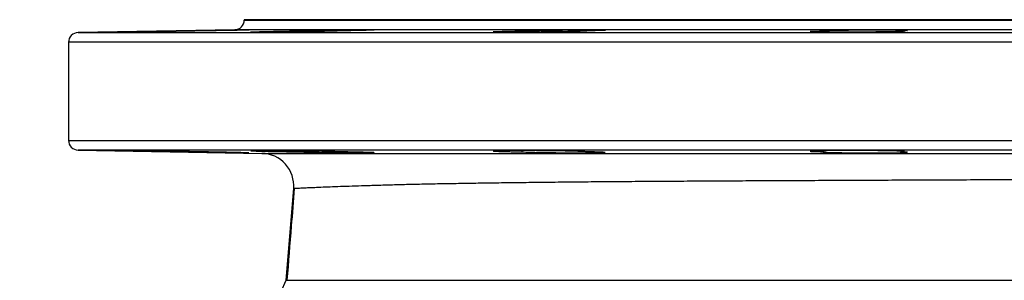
# Model space of a CAD drawing. Header units: millimetres. Extents: x 2703 to 14468, y 2068 to 15413.
# Tile 14 of 19: x 11443 to 12955, y 5368 to 5768. Entities that reach past the tile are written whole.
import ezdxf

# ---------------------------------------------------------------- set-up
doc = ezdxf.new("R2010")
doc.units = ezdxf.units.MM
doc.header["$LTSCALE"] = 5

msp = doc.modelspace()

# ---------------------------------------------------------------- linework, layer by layer
at = {"color": 7, "linetype": 'Continuous', "lineweight": 25}
for p, q in [((11787.6, 5768.3), (11787.6, 5767.8)), ((12992.6, 5768.3), (11787.6, 5768.3)), ((11772.9, 5752.8), (11532.4, 5748.6)), ((11869.2, 5751.2), (11869.2, 5749.8)), ((12214, 5751.2), (12214, 5749.2)), ((12677.3, 5751.2), (12677.3, 5749.4)), ((12796.6, 5750.2), (12796.6, 5751.2)), ((11517.6, 5733.6), (11517.6, 5583.1)), ((11532.4, 5568.1), (11814.6, 5563.1)), ((11869.2, 5566.9), (11869.2, 5565.5)), ((12214, 5567.4), (12214, 5565.5)), ((12677.3, 5567.2), (12677.3, 5565.5)), ((12796.6, 5565.5), (12796.6, 5566.4)), ((11851.8, 5368.3), (11863.5, 5509))]:
    msp.add_line(p, q, dxfattribs=at)
at = {"color": 8, "linetype": 'Continuous', "lineweight": 25}
for p, q in [((11787.6, 5767.8), (12992.6, 5767.8)), ((11532.4, 5748.6), (14452.9, 5748.6)), ((12992.6, 5752.8), (11772.9, 5752.8)), ((14467.6, 5733.6), (11517.6, 5733.6)), ((11517.6, 5583.1), (14467.6, 5583.1)), ((12992.6, 5568.1), (11532.4, 5568.1))]:
    msp.add_line(p, q, dxfattribs=at)
at = {"color": 7, "linetype": 'Continuous', "lineweight": 25, "flags": 128}
msp.add_lwpolyline([(12801.5, 5565.9), (12801.6, 5566), (12799.7, 5566.2), (12795.8, 5566.4), (12790.1, 5566.6), (12780.5, 5566.9), (12771.2, 5567), (12760.7, 5567.2), (12749.3, 5567.3), (12737.3, 5567.3), (12725.1, 5567.4), (12713, 5567.4), (12701.3, 5567.4), (12690.5, 5567.3), (12680.8, 5567.2), (12672.4, 5567.1), (12665.7, 5567), (12660.7, 5566.8), (12657.7, 5566.6), (12656.7, 5566.4), (12657.8, 5566.2), (12660.9, 5566), (12666, 5565.8), (12672.9, 5565.6), (12677.3, 5565.5), (12677.3, 5565.5)], dxfattribs=at)
at = {"color": 7, "linetype": 'Continuous', "lineweight": 25}
for centre, radius, start, end in [((11772.6, 5767.8), 15, 271, 0), ((11532.6, 5733.6), 15, 91, 180), ((11532.6, 5583.1), 15, 180, 269), ((11813.7, 5513.1), 50, 355.2177, 89), ((11142.6, 5668.3), 770, 292.9303, 337.0701)]:
    msp.add_arc(centre, radius, start, end, dxfattribs=at)
for points, knots in [([(11719.2, 5751.2), (11714.5, 5751.1), (11709.3, 5751), (11700.8, 5750.8), (11697.8, 5750.7), (11691.7, 5750.6), (11688.7, 5750.6), (11682.4, 5750.4), (11679.2, 5750.4), (11672.7, 5750.3), (11669.4, 5750.2), (11663, 5750.1), (11659.7, 5750.1), (11653.3, 5750), (11650.1, 5749.9), (11640.9, 5749.8), (11635, 5749.7), (11624, 5749.5), (11619, 5749.5), (11612.5, 5749.4), (11610.5, 5749.3), (11606.8, 5749.3), (11605.2, 5749.3), (11602.3, 5749.3), (11601, 5749.2), (11598.9, 5749.2), (11598.1, 5749.2), (11596.8, 5749.2), (11596.4, 5749.2), (11596, 5749.2), (11596, 5749.3), (11596.7, 5749.3), (11598, 5749.3), (11602.4, 5749.5), (11605.4, 5749.5), (11610.9, 5749.6), (11613, 5749.7), (11617.4, 5749.8), (11619.7, 5749.8), (11624.7, 5749.9), (11627.3, 5750), (11632.9, 5750.1), (11635.7, 5750.1), (11641.6, 5750.2), (11644.6, 5750.3), (11650.8, 5750.4), (11654.1, 5750.4), (11663.7, 5750.6), (11670.1, 5750.7), (11679.9, 5750.9), (11683.1, 5751), (11689.4, 5751.1), (11692.4, 5751.1), (11695.4, 5751.2)], [0, 0, 0, 0, 0.0625, 0.0625, 0.09375, 0.09375, 0.125, 0.125, 0.15625, 0.15625, 0.1875, 0.1875, 0.21875, 0.21875, 0.25, 0.25, 0.3125, 0.3125, 0.375, 0.375, 0.40625, 0.40625, 0.4375, 0.4375, 0.46875, 0.46875, 0.5, 0.5, 0.53125, 0.53125, 0.5625, 0.5625, 0.625, 0.625, 0.6875, 0.6875, 0.71875, 0.71875, 0.75, 0.75, 0.78125, 0.78125, 0.8125, 0.8125, 0.84375, 0.84375, 0.875, 0.875, 0.9375, 0.9375, 0.96875, 0.96875, 1, 1, 1, 1]), ([(11695.4, 5751.2), (11699.9, 5751.2), (11704.6, 5751.3), (11712.1, 5751.5), (11714.6, 5751.5), (11719.8, 5751.6), (11722.4, 5751.6), (11727.6, 5751.7), (11730.2, 5751.8), (11735.4, 5751.9), (11738.1, 5751.9), (11745.8, 5752), (11750.8, 5752.1), (11758, 5752.2), (11760.4, 5752.3), (11764.9, 5752.4), (11767.1, 5752.4), (11771.2, 5752.5), (11773.2, 5752.5), (11776, 5752.5), (11777, 5752.5), (11778.7, 5752.6), (11779.6, 5752.6), (11783.7, 5752.6), (11786.5, 5752.7), (11791, 5752.7), (11792.6, 5752.7), (11794.1, 5752.7), (11794.5, 5752.7), (11794.9, 5752.7), (11794.9, 5752.7), (11794.7, 5752.7), (11794.4, 5752.7), (11793.5, 5752.6), (11792.9, 5752.6), (11790.7, 5752.5), (11788.7, 5752.5), (11784.7, 5752.4), (11783.2, 5752.4), (11780.1, 5752.3), (11778.3, 5752.2), (11774.7, 5752.2), (11772.7, 5752.1), (11768.7, 5752), (11766.5, 5752), (11762.1, 5751.9), (11759.8, 5751.9), (11755, 5751.8), (11752.6, 5751.7), (11747.6, 5751.6), (11745.1, 5751.6), (11741.3, 5751.5), (11740, 5751.5), (11737.4, 5751.5), (11736.1, 5751.4), (11729.5, 5751.3), (11724.3, 5751.2), (11719.2, 5751.2)], [0, 0, 0, 0, 0.0625, 0.0625, 0.09375, 0.09375, 0.125, 0.125, 0.15625, 0.15625, 0.1875, 0.1875, 0.25, 0.25, 0.28125, 0.28125, 0.3125, 0.3125, 0.34375, 0.34375, 0.359375, 0.359375, 0.375, 0.375, 0.4375, 0.4375, 0.5, 0.5, 0.53125, 0.53125, 0.5625, 0.5625, 0.59375, 0.59375, 0.625, 0.625, 0.6875, 0.6875, 0.71875, 0.71875, 0.75, 0.75, 0.78125, 0.78125, 0.8125, 0.8125, 0.84375, 0.84375, 0.875, 0.875, 0.90625, 0.90625, 0.921875, 0.921875, 0.9375, 0.9375, 1, 1, 1, 1]), ([(11936.7, 5751.2), (11935.5, 5751.1), (11934, 5751.1), (11931.5, 5751), (11930.6, 5751), (11928.7, 5750.9), (11926.8, 5750.8), (11924.7, 5750.8), (11922.5, 5750.7), (11921.3, 5750.7), (11917.8, 5750.6), (11915.3, 5750.6), (11910.1, 5750.4), (11907.3, 5750.4), (11903, 5750.3), (11901.6, 5750.3), (11898.6, 5750.2), (11897.1, 5750.2), (11892.6, 5750.1), (11889.5, 5750.1), (11884.7, 5750), (11883.2, 5750), (11879.9, 5749.9), (11878.3, 5749.9), (11870.2, 5749.8), (11863.7, 5749.7), (11855.8, 5749.6), (11854.2, 5749.6), (11851, 5749.5), (11849.4, 5749.5), (11844.8, 5749.5), (11841.8, 5749.4), (11837.4, 5749.4), (11836, 5749.4), (11833.2, 5749.3), (11831.8, 5749.3), (11827.7, 5749.3), (11825.1, 5749.3), (11820.2, 5749.3), (11817.9, 5749.2), (11813.6, 5749.2), (11811.6, 5749.2), (11808, 5749.2), (11806.4, 5749.2), (11803.6, 5749.2), (11802.3, 5749.3), (11799.3, 5749.3), (11798.1, 5749.3), (11797.6, 5749.4), (11797.6, 5749.5), (11798.1, 5749.5), (11798.6, 5749.6), (11800, 5749.6), (11800.9, 5749.7), (11803.2, 5749.8), (11804.5, 5749.8), (11807.5, 5749.9), (11809.2, 5750), (11813, 5750.1), (11815, 5750.1), (11821.7, 5750.3), (11826.7, 5750.4), (11837.9, 5750.6), (11843.8, 5750.7), (11853.1, 5750.9), (11856.3, 5751), (11862.8, 5751.1), (11866, 5751.1), (11869.2, 5751.2)], [0, 0, 0, 0, 0.03125, 0.03125, 0.046875, 0.046875, 0.0625, 0.078125, 0.078125, 0.09375, 0.09375, 0.125, 0.125, 0.15625, 0.15625, 0.171875, 0.171875, 0.1875, 0.1875, 0.21875, 0.21875, 0.234375, 0.234375, 0.25, 0.25, 0.3125, 0.3125, 0.328125, 0.328125, 0.34375, 0.34375, 0.375, 0.375, 0.390625, 0.390625, 0.40625, 0.40625, 0.4375, 0.4375, 0.46875, 0.46875, 0.5, 0.5, 0.53125, 0.53125, 0.5625, 0.5625, 0.625, 0.625, 0.65625, 0.65625, 0.6875, 0.6875, 0.71875, 0.71875, 0.75, 0.75, 0.78125, 0.78125, 0.8125, 0.8125, 0.875, 0.875, 0.9375, 0.9375, 0.96875, 0.96875, 1, 1, 1, 1]), ([(11869.2, 5751.2), (11870.7, 5751.2), (11872.4, 5751.2), (11875.9, 5751.3), (11877.8, 5751.4), (11881.8, 5751.5), (11883.8, 5751.5), (11888.2, 5751.6), (11890.5, 5751.6), (11897.5, 5751.8), (11902.4, 5751.9), (11910.1, 5752), (11912.7, 5752), (11917.9, 5752.1), (11920.5, 5752.2), (11925.7, 5752.2), (11928.3, 5752.3), (11933.5, 5752.4), (11936.1, 5752.4), (11941.1, 5752.5), (11943.6, 5752.5), (11948.5, 5752.5), (11950.9, 5752.6), (11957.8, 5752.6), (11962, 5752.7), (11967.8, 5752.7), (11969.7, 5752.7), (11973.1, 5752.7), (11974.7, 5752.7), (11977.6, 5752.7), (11978.9, 5752.7), (11980.7, 5752.7), (11981.2, 5752.7), (11982.3, 5752.7), (11982.8, 5752.7), (11985, 5752.7), (11986.2, 5752.6), (11987, 5752.6), (11987.1, 5752.5), (11987.1, 5752.5), (11986.9, 5752.5), (11986.2, 5752.4), (11985.6, 5752.4), (11984.3, 5752.3), (11983.5, 5752.2), (11981.6, 5752.2), (11980.5, 5752.1), (11978, 5752), (11976.6, 5752), (11973.5, 5751.9), (11971.9, 5751.9), (11968.3, 5751.8), (11966.4, 5751.7), (11960.5, 5751.6), (11956.2, 5751.5), (11949.1, 5751.4), (11946.7, 5751.3), (11941.8, 5751.2), (11939.3, 5751.2), (11936.7, 5751.2)], [0, 0, 0, 0, 0.03125, 0.03125, 0.0625, 0.0625, 0.09375, 0.09375, 0.125, 0.125, 0.1875, 0.1875, 0.21875, 0.21875, 0.25, 0.25, 0.28125, 0.28125, 0.3125, 0.3125, 0.34375, 0.34375, 0.375, 0.375, 0.4375, 0.4375, 0.46875, 0.46875, 0.5, 0.5, 0.53125, 0.53125, 0.546875, 0.546875, 0.5625, 0.5625, 0.625, 0.625, 0.65625, 0.65625, 0.6875, 0.6875, 0.71875, 0.71875, 0.75, 0.75, 0.78125, 0.78125, 0.8125, 0.8125, 0.84375, 0.84375, 0.875, 0.875, 0.9375, 0.9375, 0.96875, 0.96875, 1, 1, 1, 1]), ([(12315.1, 5751.2), (12315, 5751.1), (12314.8, 5751.1), (12314.1, 5751), (12313.8, 5751), (12313.1, 5750.9), (12312.7, 5750.9), (12310.4, 5750.7), (12307.8, 5750.6), (12303.6, 5750.5), (12302.7, 5750.4), (12300.8, 5750.4), (12298.8, 5750.3), (12296.7, 5750.3), (12294.5, 5750.2), (12293.3, 5750.2), (12287.4, 5750.1), (12282.1, 5750), (12274.9, 5749.8), (12273.4, 5749.8), (12270.4, 5749.8), (12268.9, 5749.7), (12264.4, 5749.7), (12261.3, 5749.6), (12256.5, 5749.6), (12254.9, 5749.6), (12251.7, 5749.5), (12250.1, 5749.5), (12245.2, 5749.5), (12242, 5749.4), (12235.5, 5749.4), (12232.3, 5749.3), (12227.5, 5749.3), (12225.9, 5749.3), (12222.8, 5749.3), (12221.2, 5749.3), (12216.6, 5749.3), (12213.6, 5749.2), (12209.3, 5749.2), (12207.8, 5749.2), (12205, 5749.2), (12203.6, 5749.2), (12196.9, 5749.2), (12192, 5749.2), (12186.7, 5749.3), (12185.7, 5749.3), (12183.7, 5749.3), (12182.8, 5749.3), (12180.1, 5749.3), (12178.5, 5749.4), (12176.5, 5749.4), (12175.8, 5749.4), (12174.6, 5749.5), (12174.1, 5749.5), (12172.6, 5749.5), (12171.8, 5749.6), (12170.7, 5749.6), (12170.3, 5749.7), (12170.1, 5749.7), (12170.1, 5749.8), (12170.2, 5749.8), (12170.3, 5749.8), (12170.7, 5749.9), (12171.2, 5750), (12172.3, 5750), (12172.7, 5750.1), (12173.7, 5750.1), (12174.2, 5750.1), (12177.1, 5750.3), (12180.1, 5750.4), (12184.9, 5750.5), (12185.9, 5750.6), (12188, 5750.6), (12189.1, 5750.6), (12192.4, 5750.7), (12194.8, 5750.8), (12198.6, 5750.9), (12199.9, 5750.9), (12202.6, 5751), (12203.9, 5751), (12208.1, 5751.1), (12211, 5751.1), (12214, 5751.2)], [0, 0, 0, 0, 0.03125, 0.03125, 0.046875, 0.046875, 0.0625, 0.0625, 0.125, 0.125, 0.140625, 0.140625, 0.15625, 0.171875, 0.171875, 0.1875, 0.1875, 0.25, 0.25, 0.265625, 0.265625, 0.28125, 0.28125, 0.3125, 0.3125, 0.328125, 0.328125, 0.34375, 0.34375, 0.375, 0.375, 0.40625, 0.40625, 0.421875, 0.421875, 0.4375, 0.4375, 0.46875, 0.46875, 0.484375, 0.484375, 0.5, 0.5, 0.5625, 0.5625, 0.578125, 0.578125, 0.59375, 0.59375, 0.625, 0.625, 0.640625, 0.640625, 0.65625, 0.65625, 0.6875, 0.6875, 0.71875, 0.71875, 0.734375, 0.734375, 0.75, 0.75, 0.78125, 0.78125, 0.796875, 0.796875, 0.8125, 0.8125, 0.875, 0.875, 0.890625, 0.890625, 0.90625, 0.90625, 0.9375, 0.9375, 0.953125, 0.953125, 0.96875, 0.96875, 1, 1, 1, 1]), ([(12214, 5751.2), (12214.6, 5751.2), (12215.3, 5751.2), (12217.1, 5751.3), (12218.2, 5751.4), (12220.5, 5751.5), (12221.8, 5751.5), (12224, 5751.6), (12224.8, 5751.6), (12226.4, 5751.6), (12227.2, 5751.7), (12231.5, 5751.8), (12235.3, 5751.9), (12241.7, 5752), (12244, 5752), (12248.6, 5752.1), (12250.9, 5752.2), (12255.8, 5752.2), (12258.3, 5752.3), (12263.3, 5752.4), (12265.9, 5752.4), (12273.7, 5752.5), (12278.9, 5752.5), (12286.8, 5752.6), (12289.4, 5752.6), (12294.5, 5752.7), (12297, 5752.7), (12301.9, 5752.7), (12304.3, 5752.7), (12309, 5752.7), (12311.2, 5752.7), (12315.6, 5752.7), (12317.7, 5752.7), (12320.6, 5752.7), (12321.6, 5752.7), (12323.5, 5752.7), (12324.4, 5752.7), (12328.8, 5752.7), (12331.9, 5752.6), (12335.6, 5752.6), (12336.8, 5752.5), (12338.7, 5752.5), (12339.5, 5752.5), (12340.8, 5752.4), (12341.3, 5752.4), (12342.1, 5752.3), (12342.3, 5752.2), (12342.4, 5752.1), (12341.9, 5752), (12340.1, 5751.9), (12339.3, 5751.9), (12337.6, 5751.8), (12336.6, 5751.7), (12334.2, 5751.6), (12332.9, 5751.6), (12330, 5751.5), (12328.4, 5751.5), (12325, 5751.4), (12323.1, 5751.3), (12319.2, 5751.2), (12317.2, 5751.2), (12315.1, 5751.2)], [0, 0, 0, 0, 0.03125, 0.03125, 0.0625, 0.0625, 0.09375, 0.09375, 0.109375, 0.109375, 0.125, 0.125, 0.1875, 0.1875, 0.21875, 0.21875, 0.25, 0.25, 0.28125, 0.28125, 0.3125, 0.3125, 0.375, 0.375, 0.40625, 0.40625, 0.4375, 0.4375, 0.46875, 0.46875, 0.5, 0.5, 0.53125, 0.53125, 0.546875, 0.546875, 0.5625, 0.5625, 0.625, 0.625, 0.65625, 0.65625, 0.6875, 0.6875, 0.71875, 0.71875, 0.75, 0.75, 0.8125, 0.8125, 0.84375, 0.84375, 0.875, 0.875, 0.90625, 0.90625, 0.9375, 0.9375, 0.96875, 0.96875, 1, 1, 1, 1]), ([(12796.6, 5751.2), (12799, 5751.1), (12800.6, 5751), (12801.7, 5750.8), (12801.8, 5750.7), (12801.7, 5750.6), (12801.4, 5750.6), (12800.4, 5750.4), (12799.6, 5750.4), (12797.8, 5750.3), (12796.6, 5750.2), (12794, 5750.1), (12792.4, 5750.1), (12789, 5750), (12787.1, 5749.9), (12783.9, 5749.8), (12782.9, 5749.8), (12780.6, 5749.8), (12779.4, 5749.7), (12775.8, 5749.7), (12773.3, 5749.6), (12768, 5749.6), (12765.3, 5749.5), (12760.9, 5749.5), (12759.4, 5749.5), (12756.4, 5749.4), (12754.9, 5749.4), (12750.4, 5749.4), (12747.2, 5749.3), (12742.5, 5749.3), (12740.9, 5749.3), (12737.7, 5749.3), (12736, 5749.3), (12727.9, 5749.2), (12721.5, 5749.2), (12713.5, 5749.2), (12711.9, 5749.2), (12708.8, 5749.2), (12707.2, 5749.2), (12702.6, 5749.2), (12699.6, 5749.3), (12695.3, 5749.3), (12693.9, 5749.3), (12691.1, 5749.3), (12689.7, 5749.3), (12685.7, 5749.3), (12680.6, 5749.4), (12676.1, 5749.5), (12672.9, 5749.5), (12671.9, 5749.5), (12670, 5749.6), (12669, 5749.6), (12666.4, 5749.6), (12664.9, 5749.7), (12662.8, 5749.7), (12662.2, 5749.8), (12661, 5749.8), (12660.5, 5749.8), (12658.1, 5750), (12657, 5750.1), (12656.7, 5750.2), (12656.7, 5750.2), (12656.8, 5750.3), (12657, 5750.3), (12657.4, 5750.4), (12658, 5750.4), (12659.1, 5750.5), (12659.5, 5750.6), (12660.5, 5750.6), (12661.1, 5750.6), (12662.8, 5750.7), (12664.2, 5750.8), (12667.3, 5750.9), (12669.1, 5751), (12672, 5751), (12673, 5751.1), (12675.1, 5751.1), (12676.2, 5751.1), (12677.3, 5751.2)], [0, 0, 0, 0, 0.0625, 0.0625, 0.09375, 0.09375, 0.125, 0.125, 0.15625, 0.15625, 0.1875, 0.1875, 0.21875, 0.21875, 0.25, 0.25, 0.265625, 0.265625, 0.28125, 0.28125, 0.3125, 0.3125, 0.34375, 0.34375, 0.359375, 0.359375, 0.375, 0.375, 0.40625, 0.40625, 0.421875, 0.421875, 0.4375, 0.4375, 0.5, 0.5, 0.515625, 0.515625, 0.53125, 0.53125, 0.5625, 0.5625, 0.578125, 0.578125, 0.59375, 0.59375, 0.625, 0.65625, 0.65625, 0.671875, 0.671875, 0.6875, 0.6875, 0.71875, 0.71875, 0.734375, 0.734375, 0.75, 0.75, 0.8125, 0.8125, 0.828125, 0.828125, 0.84375, 0.84375, 0.875, 0.875, 0.890625, 0.890625, 0.90625, 0.90625, 0.9375, 0.9375, 0.96875, 0.96875, 0.984375, 0.984375, 1, 1, 1, 1]), ([(12677.3, 5751.2), (12676.9, 5751.2), (12676.6, 5751.2), (12676.4, 5751.3), (12676.4, 5751.4), (12677, 5751.5), (12678, 5751.6), (12680.5, 5751.7), (12681.5, 5751.8), (12683.7, 5751.9), (12685, 5751.9), (12687.7, 5752), (12689.2, 5752), (12692.6, 5752.1), (12694.3, 5752.2), (12698.1, 5752.2), (12700, 5752.3), (12704.2, 5752.4), (12706.4, 5752.4), (12713.2, 5752.5), (12718, 5752.5), (12725.5, 5752.6), (12728.1, 5752.6), (12733.3, 5752.7), (12738.5, 5752.7), (12743.7, 5752.7), (12748.9, 5752.7), (12751.6, 5752.7), (12759.3, 5752.7), (12764.2, 5752.7), (12771.4, 5752.7), (12773.7, 5752.7), (12778.1, 5752.6), (12780.2, 5752.6), (12784.3, 5752.6), (12786.2, 5752.5), (12789.9, 5752.5), (12791.6, 5752.5), (12794.8, 5752.4), (12796.2, 5752.4), (12798.2, 5752.3), (12798.8, 5752.3), (12800, 5752.2), (12800.6, 5752.2), (12803.2, 5752.1), (12804.7, 5752), (12806, 5751.9), (12806.2, 5751.9), (12806.5, 5751.8), (12806.4, 5751.7), (12806.1, 5751.6), (12805.7, 5751.6), (12804.7, 5751.5), (12804, 5751.5), (12801.6, 5751.3), (12799.4, 5751.2), (12796.6, 5751.2)], [0, 0, 0, 0, 0.03125, 0.03125, 0.0625, 0.0625, 0.125, 0.125, 0.15625, 0.15625, 0.1875, 0.1875, 0.21875, 0.21875, 0.25, 0.25, 0.28125, 0.28125, 0.3125, 0.3125, 0.375, 0.375, 0.40625, 0.40625, 0.4375, 0.46875, 0.46875, 0.5, 0.5, 0.5625, 0.5625, 0.59375, 0.59375, 0.625, 0.625, 0.65625, 0.65625, 0.6875, 0.6875, 0.71875, 0.71875, 0.734375, 0.734375, 0.75, 0.75, 0.8125, 0.8125, 0.84375, 0.84375, 0.875, 0.875, 0.90625, 0.90625, 0.9375, 0.9375, 1, 1, 1, 1]), ([(11719.2, 5565.5), (11714.5, 5565.6), (11709.3, 5565.7), (11700.8, 5565.8), (11697.8, 5565.9), (11691.7, 5566), (11688.7, 5566.1), (11682.4, 5566.2), (11679.2, 5566.2), (11672.7, 5566.3), (11669.4, 5566.4), (11663, 5566.5), (11659.7, 5566.6), (11653.3, 5566.7), (11650.1, 5566.7), (11640.9, 5566.9), (11635, 5566.9), (11624, 5567.1), (11619, 5567.2), (11612.5, 5567.3), (11610.5, 5567.3), (11606.8, 5567.3), (11605.2, 5567.3), (11602.3, 5567.4), (11601, 5567.4), (11598.9, 5567.4), (11598.1, 5567.4), (11596.8, 5567.4), (11596.4, 5567.4), (11596, 5567.4), (11596, 5567.4), (11596.7, 5567.3), (11598, 5567.3), (11602.4, 5567.2), (11605.4, 5567.1), (11610.9, 5567), (11613, 5566.9), (11617.4, 5566.9), (11619.7, 5566.8), (11624.7, 5566.7), (11627.3, 5566.7), (11632.9, 5566.6), (11635.7, 5566.5), (11641.6, 5566.4), (11644.6, 5566.3), (11650.8, 5566.2), (11654.1, 5566.2), (11663.7, 5566), (11670.1, 5565.9), (11679.9, 5565.7), (11683.1, 5565.7), (11689.4, 5565.6), (11692.4, 5565.5), (11695.4, 5565.5)], [0, 0, 0, 0, 0.0625, 0.0625, 0.09375, 0.09375, 0.125, 0.125, 0.15625, 0.15625, 0.1875, 0.1875, 0.21875, 0.21875, 0.25, 0.25, 0.3125, 0.3125, 0.375, 0.375, 0.40625, 0.40625, 0.4375, 0.4375, 0.46875, 0.46875, 0.5, 0.5, 0.53125, 0.53125, 0.5625, 0.5625, 0.625, 0.625, 0.6875, 0.6875, 0.71875, 0.71875, 0.75, 0.75, 0.78125, 0.78125, 0.8125, 0.8125, 0.84375, 0.84375, 0.875, 0.875, 0.9375, 0.9375, 0.96875, 0.96875, 1, 1, 1, 1]), ([(11936.7, 5565.5), (11935.5, 5565.5), (11934, 5565.6), (11931.5, 5565.6), (11930.6, 5565.7), (11928.7, 5565.7), (11926.8, 5565.8), (11924.7, 5565.8), (11922.5, 5565.9), (11921.3, 5565.9), (11917.8, 5566), (11915.3, 5566.1), (11910.1, 5566.2), (11907.3, 5566.2), (11903, 5566.3), (11901.6, 5566.3), (11898.6, 5566.4), (11897.1, 5566.4), (11892.6, 5566.5), (11889.5, 5566.6), (11884.7, 5566.6), (11883.2, 5566.7), (11879.9, 5566.7), (11878.3, 5566.7), (11870.2, 5566.9), (11863.7, 5566.9), (11855.8, 5567), (11854.2, 5567.1), (11851, 5567.1), (11849.4, 5567.1), (11844.8, 5567.2), (11841.8, 5567.2), (11837.4, 5567.2), (11836, 5567.3), (11833.2, 5567.3), (11831.8, 5567.3), (11827.7, 5567.3), (11825.1, 5567.3), (11820.2, 5567.4), (11817.9, 5567.4), (11813.6, 5567.4), (11811.6, 5567.4), (11808, 5567.4), (11806.4, 5567.4), (11803.6, 5567.4), (11802.3, 5567.4), (11799.3, 5567.3), (11798.1, 5567.3), (11797.6, 5567.2), (11797.6, 5567.2), (11798.1, 5567.1), (11798.6, 5567.1), (11800, 5567), (11800.9, 5566.9), (11803.2, 5566.9), (11804.5, 5566.8), (11807.5, 5566.7), (11809.2, 5566.7), (11813, 5566.6), (11815, 5566.5), (11821.7, 5566.3), (11826.7, 5566.2), (11837.9, 5566), (11843.8, 5565.9), (11853.1, 5565.7), (11856.3, 5565.7), (11862.8, 5565.6), (11866, 5565.5), (11869.2, 5565.5)], [0, 0, 0, 0, 0.03125, 0.03125, 0.046875, 0.046875, 0.0625, 0.078125, 0.078125, 0.09375, 0.09375, 0.125, 0.125, 0.15625, 0.15625, 0.171875, 0.171875, 0.1875, 0.1875, 0.21875, 0.21875, 0.234375, 0.234375, 0.25, 0.25, 0.3125, 0.3125, 0.328125, 0.328125, 0.34375, 0.34375, 0.375, 0.375, 0.390625, 0.390625, 0.40625, 0.40625, 0.4375, 0.4375, 0.46875, 0.46875, 0.5, 0.5, 0.53125, 0.53125, 0.5625, 0.5625, 0.625, 0.625, 0.65625, 0.65625, 0.6875, 0.6875, 0.71875, 0.71875, 0.75, 0.75, 0.78125, 0.78125, 0.8125, 0.8125, 0.875, 0.875, 0.9375, 0.9375, 0.96875, 0.96875, 1, 1, 1, 1]), ([(12315.1, 5565.5), (12315, 5565.5), (12314.8, 5565.6), (12314.1, 5565.6), (12313.8, 5565.7), (12313.1, 5565.7), (12312.7, 5565.7), (12310.4, 5565.9), (12307.8, 5566), (12303.6, 5566.1), (12302.7, 5566.2), (12300.8, 5566.2), (12298.8, 5566.3), (12296.7, 5566.3), (12294.5, 5566.4), (12293.3, 5566.4), (12287.4, 5566.6), (12282.1, 5566.7), (12274.9, 5566.8), (12273.4, 5566.8), (12270.4, 5566.9), (12268.9, 5566.9), (12264.4, 5566.9), (12261.3, 5567), (12256.5, 5567), (12254.9, 5567.1), (12251.7, 5567.1), (12250.1, 5567.1), (12245.2, 5567.2), (12242, 5567.2), (12235.5, 5567.3), (12232.3, 5567.3), (12227.5, 5567.3), (12225.9, 5567.3), (12222.8, 5567.3), (12221.2, 5567.3), (12216.6, 5567.4), (12213.6, 5567.4), (12209.3, 5567.4), (12207.8, 5567.4), (12205, 5567.4), (12203.6, 5567.4), (12196.9, 5567.4), (12192, 5567.4), (12186.7, 5567.3), (12185.7, 5567.3), (12183.7, 5567.3), (12182.8, 5567.3), (12180.1, 5567.3), (12178.5, 5567.3), (12176.5, 5567.2), (12175.8, 5567.2), (12174.6, 5567.2), (12174.1, 5567.1), (12172.6, 5567.1), (12171.8, 5567.1), (12170.7, 5567), (12170.3, 5566.9), (12170.1, 5566.9), (12170.1, 5566.9), (12170.2, 5566.8), (12170.3, 5566.8), (12170.7, 5566.7), (12171.2, 5566.7), (12172.3, 5566.6), (12172.7, 5566.6), (12173.7, 5566.5), (12174.2, 5566.5), (12177.1, 5566.3), (12180.1, 5566.2), (12184.9, 5566.1), (12185.9, 5566.1), (12188, 5566), (12189.1, 5566), (12192.4, 5565.9), (12194.8, 5565.8), (12198.6, 5565.7), (12199.9, 5565.7), (12202.6, 5565.7), (12203.9, 5565.6), (12208.1, 5565.6), (12211, 5565.5), (12214, 5565.5)], [0, 0, 0, 0, 0.03125, 0.03125, 0.046875, 0.046875, 0.0625, 0.0625, 0.125, 0.125, 0.140625, 0.140625, 0.15625, 0.171875, 0.171875, 0.1875, 0.1875, 0.25, 0.25, 0.265625, 0.265625, 0.28125, 0.28125, 0.3125, 0.3125, 0.328125, 0.328125, 0.34375, 0.34375, 0.375, 0.375, 0.40625, 0.40625, 0.421875, 0.421875, 0.4375, 0.4375, 0.46875, 0.46875, 0.484375, 0.484375, 0.5, 0.5, 0.5625, 0.5625, 0.578125, 0.578125, 0.59375, 0.59375, 0.625, 0.625, 0.640625, 0.640625, 0.65625, 0.65625, 0.6875, 0.6875, 0.71875, 0.71875, 0.734375, 0.734375, 0.75, 0.75, 0.78125, 0.78125, 0.796875, 0.796875, 0.8125, 0.8125, 0.875, 0.875, 0.890625, 0.890625, 0.90625, 0.90625, 0.9375, 0.9375, 0.953125, 0.953125, 0.96875, 0.96875, 1, 1, 1, 1]), ([(11695.4, 5565.5), (11697.8, 5565.4), (11700.2, 5565.4), (11705.2, 5565.3), (11707.8, 5565.2), (11711.7, 5565.2), (11713, 5565.1), (11715.7, 5565.1), (11717.1, 5565.1), (11721.1, 5565), (11723.9, 5564.9), (11729.3, 5564.9), (11732.1, 5564.8), (11737.6, 5564.7), (11740.4, 5564.7), (11748.4, 5564.5), (11753.6, 5564.4), (11763.6, 5564.3), (11768.2, 5564.2), (11773.4, 5564.1), (11774.4, 5564.1), (11776.3, 5564.1), (11777.3, 5564.1), (11780.1, 5564), (11783.5, 5564), (11786.3, 5564), (11788.8, 5563.9), (11790, 5563.9), (11792.8, 5563.9), (11794, 5563.9), (11794.6, 5563.9)], [0, 0, 0, 0, 0.0625, 0.0625, 0.125, 0.125, 0.15625, 0.15625, 0.1875, 0.1875, 0.25, 0.25, 0.3125, 0.3125, 0.375, 0.375, 0.5, 0.5, 0.625, 0.625, 0.65625, 0.65625, 0.6875, 0.6875, 0.75, 0.8125, 0.8125, 0.875, 0.875, 1, 1, 1, 1]), ([(11794.6, 5563.9), (11794.7, 5563.9), (11794.8, 5563.9), (11793.2, 5564), (11789.8, 5564.1), (11784.1, 5564.2), (11776.6, 5564.4), (11767.5, 5564.6), (11758, 5564.8), (11747.7, 5565), (11734.6, 5565.2), (11725.1, 5565.4), (11719.2, 5565.5)], [0, 0, 0, 0, 0.04155, 0.138723, 0.235898, 0.333074, 0.454265, 0.551478, 0.648692, 0.745905, 0.843118, 1, 1, 1, 1]), ([(11814.6, 5563.1), (11814.6, 5563.1), (11816.7, 5563.1), (11824.7, 5563.1), (11830.6, 5563.1), (11846.2, 5563.1), (11855.9, 5563.1), (11870.4, 5563.1), (11873.4, 5563.1), (11879.6, 5563), (11882.8, 5563), (11892.8, 5563), (11899.9, 5563), (11937.3, 5563), (11973.6, 5563), (12027, 5563), (12038.1, 5563), (12055.3, 5562.9), (12061.2, 5562.9), (12073, 5562.9), (12079, 5562.9), (12109.4, 5562.9), (12134.9, 5562.9), (12188.5, 5562.9), (12216.5, 5562.9), (12275.1, 5562.9), (12305.6, 5562.9), (12345.3, 5562.9), (12353.3, 5562.9), (12369.5, 5562.9), (12377.6, 5562.9), (12402.1, 5562.9), (12418.6, 5562.9), (12468.6, 5562.9), (12502.8, 5562.9), (12572.5, 5562.8), (12608.1, 5562.8), (12662.6, 5562.8), (12680.9, 5562.8), (12708.7, 5562.8), (12718.1, 5562.8), (12736.7, 5562.8), (12746, 5562.8), (12792.7, 5562.8), (12830.2, 5562.8), (12905.4, 5562.8), (12943.1, 5562.8), (13018.8, 5562.8), (13056.8, 5562.8), (13104.5, 5562.8), (13114, 5562.8), (13132.9, 5562.8), (13142.4, 5562.8), (13170.6, 5562.8), (13189.3, 5562.8), (13245.1, 5562.8), (13281.8, 5562.8), (13354.1, 5562.7), (13389.8, 5562.7), (13433.7, 5562.7), (13442.5, 5562.7), (13460, 5562.7), (13468.7, 5562.7), (13494.7, 5562.7), (13511.7, 5562.7), (13562, 5562.7), (13594.5, 5562.7), (13657.4, 5562.7), (13687.7, 5562.7), (13731.7, 5562.7), (13746.1, 5562.7), (13767.3, 5562.7), (13774.3, 5562.7), (13788.2, 5562.7), (13795.1, 5562.7), (13828.9, 5562.7), (13854.5, 5562.7), (13902.6, 5562.7), (13925.2, 5562.7), (13967.5, 5562.7), (13987.1, 5562.7), (14009.8, 5562.7), (14014.2, 5562.7), (14022.9, 5562.7), (14027.1, 5562.7), (14039.5, 5562.7), (14047.3, 5562.7), (14069.4, 5562.7), (14082.3, 5562.7), (14104.7, 5562.7), (14114.1, 5562.7), (14125.5, 5562.7), (14128.9, 5562.7), (14133.2, 5562.7), (14134.6, 5562.7), (14137, 5562.7), (14138.1, 5562.7), (14143, 5562.7), (14145, 5562.7), (14145, 5562.7)], [0, 0, 0, 0, 0.03125, 0.03125, 0.0625, 0.0625, 0.09375, 0.09375, 0.101563, 0.101563, 0.109375, 0.109375, 0.125, 0.125, 0.1875, 0.1875, 0.203125, 0.203125, 0.210938, 0.210938, 0.21875, 0.21875, 0.25, 0.25, 0.28125, 0.28125, 0.3125, 0.3125, 0.320313, 0.320313, 0.328125, 0.328125, 0.34375, 0.34375, 0.375, 0.375, 0.40625, 0.40625, 0.421875, 0.421875, 0.429687, 0.429687, 0.4375, 0.4375, 0.46875, 0.46875, 0.5, 0.5, 0.53125, 0.53125, 0.539063, 0.539063, 0.546875, 0.546875, 0.5625, 0.5625, 0.59375, 0.59375, 0.625, 0.625, 0.632813, 0.632813, 0.640625, 0.640625, 0.65625, 0.65625, 0.6875, 0.6875, 0.71875, 0.71875, 0.734375, 0.734375, 0.742188, 0.742188, 0.75, 0.75, 0.78125, 0.78125, 0.8125, 0.8125, 0.84375, 0.84375, 0.851563, 0.851563, 0.859375, 0.859375, 0.875, 0.875, 0.90625, 0.90625, 0.9375, 0.9375, 0.953125, 0.953125, 0.960938, 0.960938, 0.96875, 0.96875, 1, 1, 1, 1]), ([(11869.2, 5565.5), (11871.1, 5565.4), (11873.2, 5565.4), (11877.8, 5565.2), (11880.3, 5565.2), (11884.2, 5565.1), (11885.5, 5565.1), (11888.3, 5565), (11889.7, 5565), (11894.1, 5564.9), (11897.1, 5564.8), (11901.7, 5564.8), (11903.3, 5564.7), (11906.4, 5564.7), (11908, 5564.7), (11912.9, 5564.6), (11916.2, 5564.5), (11922.7, 5564.4), (11926, 5564.4), (11930.9, 5564.3), (11932.5, 5564.3), (11935.8, 5564.2), (11937.4, 5564.2), (11942.1, 5564.2), (11945.2, 5564.1), (11949.7, 5564.1), (11951.2, 5564.1), (11954.1, 5564), (11955.5, 5564), (11959.7, 5564), (11962.3, 5564), (11967.3, 5563.9), (11969.6, 5563.9), (11973.8, 5563.9), (11975.8, 5563.9), (11978.3, 5563.9), (11979.1, 5563.9), (11980.6, 5563.9), (11981.3, 5563.9), (11984.6, 5563.9), (11986.2, 5564), (11986.8, 5564)], [0, 0, 0, 0, 0.0625, 0.0625, 0.125, 0.125, 0.15625, 0.15625, 0.1875, 0.1875, 0.25, 0.25, 0.28125, 0.28125, 0.3125, 0.3125, 0.375, 0.375, 0.4375, 0.4375, 0.46875, 0.46875, 0.5, 0.5, 0.5625, 0.5625, 0.59375, 0.59375, 0.625, 0.625, 0.6875, 0.6875, 0.75, 0.75, 0.8125, 0.8125, 0.84375, 0.84375, 0.875, 0.875, 1, 1, 1, 1]), ([(11986.9, 5564.1), (11986.9, 5564.1), (11987.1, 5564.2), (11985.5, 5564.3), (11982, 5564.4), (11976.4, 5564.6), (11968.8, 5564.8), (11959.7, 5565), (11949.3, 5565.2), (11941.3, 5565.4), (11936.7, 5565.5)], [0, 0, 0, 0, 0.053887, 0.179448, 0.305026, 0.430605, 0.587264, 0.712876, 0.838488, 1, 1, 1, 1]), ([(12214, 5565.5), (12214.4, 5565.4), (12214.9, 5565.4), (12216.1, 5565.3), (12216.8, 5565.3), (12219.1, 5565.2), (12220.8, 5565.1), (12224, 5565), (12225.1, 5565), (12227.5, 5564.9), (12228.7, 5564.9), (12232.6, 5564.8), (12235.5, 5564.7), (12241.6, 5564.6), (12244.9, 5564.6), (12251.7, 5564.4), (12255.3, 5564.4), (12260.7, 5564.3), (12262.6, 5564.3), (12266.4, 5564.2), (12268.3, 5564.2), (12273.9, 5564.1), (12277.7, 5564.1), (12283.5, 5564), (12285.4, 5564), (12289.2, 5564), (12291, 5564), (12296.6, 5563.9), (12300.2, 5563.9), (12305.4, 5563.9), (12307.1, 5563.9), (12310.5, 5563.9), (12312.1, 5563.9), (12316.8, 5563.9), (12319.8, 5563.9), (12323.9, 5563.9), (12325.3, 5563.9), (12327.7, 5564), (12328.9, 5564), (12332.3, 5564), (12334.2, 5564), (12336.7, 5564.1), (12337.5, 5564.1), (12338.8, 5564.1), (12339.4, 5564.2), (12340.9, 5564.2), (12341.6, 5564.3), (12342, 5564.3)], [0, 0, 0, 0, 0.03125, 0.03125, 0.0625, 0.0625, 0.125, 0.125, 0.15625, 0.15625, 0.1875, 0.1875, 0.25, 0.25, 0.3125, 0.3125, 0.375, 0.375, 0.40625, 0.40625, 0.4375, 0.4375, 0.5, 0.5, 0.53125, 0.53125, 0.5625, 0.5625, 0.625, 0.625, 0.65625, 0.65625, 0.6875, 0.6875, 0.75, 0.75, 0.78125, 0.78125, 0.8125, 0.8125, 0.875, 0.875, 0.90625, 0.90625, 0.9375, 0.9375, 1, 1, 1, 1]), ([(12342.1, 5564.4), (12342.1, 5564.5), (12342.3, 5564.5), (12340.7, 5564.7), (12337.2, 5564.9), (12331.6, 5565.1), (12324.2, 5565.3), (12317.8, 5565.4), (12315.1, 5565.5)], [0, 0, 0, 0, 0.0758069, 0.2532401, 0.4307005, 0.6081609, 0.8295901, 1, 1, 1, 1]), ([(12677.3, 5565.5), (12677, 5565.4), (12676.7, 5565.4), (12676.4, 5565.3), (12676.4, 5565.3), (12676.6, 5565.2), (12677.2, 5565.1), (12678.7, 5565), (12679.3, 5564.9), (12680.8, 5564.9), (12681.6, 5564.8), (12684.4, 5564.7), (12686.6, 5564.6), (12690.5, 5564.5), (12691.9, 5564.5), (12694.8, 5564.4), (12697.9, 5564.4), (12701.2, 5564.3), (12704.7, 5564.3), (12706.6, 5564.2), (12712.2, 5564.2), (12716.1, 5564.1), (12722.3, 5564), (12724.4, 5564), (12728.6, 5564), (12730.8, 5564), (12737.2, 5563.9), (12741.6, 5563.9), (12748.1, 5563.9), (12750.3, 5563.9), (12754.6, 5563.9), (12756.7, 5563.9), (12760.9, 5563.9), (12762.9, 5563.9), (12767, 5563.9), (12769, 5563.9), (12774.8, 5564), (12778.5, 5564), (12783.5, 5564.1), (12785.2, 5564.1), (12788.3, 5564.1), (12789.8, 5564.1), (12794, 5564.2), (12796.4, 5564.3), (12799.6, 5564.4), (12800.5, 5564.4), (12802.2, 5564.5), (12802.9, 5564.5), (12804.8, 5564.6), (12805.7, 5564.7), (12806.1, 5564.7)], [0, 0, 0, 0, 0.03125, 0.03125, 0.0625, 0.0625, 0.125, 0.125, 0.15625, 0.15625, 0.1875, 0.1875, 0.25, 0.25, 0.28125, 0.28125, 0.3125, 0.34375, 0.34375, 0.375, 0.375, 0.4375, 0.4375, 0.46875, 0.46875, 0.5, 0.5, 0.5625, 0.5625, 0.59375, 0.59375, 0.625, 0.625, 0.65625, 0.65625, 0.6875, 0.6875, 0.75, 0.75, 0.78125, 0.78125, 0.8125, 0.8125, 0.875, 0.875, 0.90625, 0.90625, 0.9375, 0.9375, 1, 1, 1, 1]), ([(12796.6, 5565.5), (12797.8, 5565.5), (12798.9, 5565.6), (12800.5, 5565.7), (12801, 5565.7), (12801.4, 5565.8)], [0, 0, 0, 0, 0.5, 0.5, 1, 1, 1, 1]), ([(12806.2, 5564.8), (12806.3, 5564.9), (12806.4, 5565), (12804.4, 5565.2), (12799.7, 5565.3), (12796.6, 5565.5)], [0, 0, 0, 0, 0.128024, 0.430856, 1, 1, 1, 1]), ([(11864.4, 5509), (11862.9, 5489.9), (11859.1, 5443), (11855.4, 5396.1), (11853.2, 5368.3)], [0, 0, 0, 0, 0.408358, 1, 1, 1, 1]), ([(11851.8, 5368.3), (11851.8, 5368.3), (11855.8, 5368.3), (11867.8, 5368.3), (11872.7, 5368.3), (11881.6, 5368.3), (11884.9, 5368.3), (11891.8, 5368.3), (11895.5, 5368.3), (11907.4, 5368.3), (11916.1, 5368.3), (11935.4, 5368.3), (11945.9, 5368.3), (11979.9, 5368.3), (12005.9, 5368.3), (12035.1, 5368.3)], [0, 0, 0, 0, 0.25, 0.25, 0.375, 0.375, 0.4375, 0.4375, 0.5, 0.5, 0.625, 0.625, 0.75, 0.75, 1, 1, 1, 1]), ([(12035.1, 5368.3), (12036.4, 5368.3), (12038.9, 5368.3), (12042.8, 5368.3), (12046.7, 5368.3), (12049.3, 5368.3), (12050.6, 5368.3)], [0, 0, 0, 0, 0.250012, 0.500154, 0.750111, 1, 1, 1, 1]), ([(12050.6, 5368.3), (12074.1, 5368.3), (12099.2, 5368.3), (12152.4, 5368.3), (12180.5, 5368.3), (12225, 5368.3), (12240.3, 5368.3), (12263.7, 5368.3), (12271.6, 5368.3), (12287.6, 5368.3), (12295.6, 5368.3), (12336.4, 5368.3), (12370.1, 5368.3), (12404.7, 5368.3)], [0, 0, 0, 0, 0.25, 0.25, 0.5, 0.5, 0.625, 0.625, 0.6875, 0.6875, 0.75, 0.75, 1, 1, 1, 1]), ([(12404.7, 5368.3), (12450.8, 5368.3), (12498.6, 5368.3), (12573, 5368.3), (12598.2, 5368.3), (12636.7, 5368.3), (12649.6, 5368.3), (12675.4, 5368.3), (12688.4, 5368.3), (12701.4, 5368.3)], [0, 0, 0, 0, 0.5, 0.5, 0.75, 0.75, 0.875, 0.875, 1, 1, 1, 1]), ([(12701.4, 5368.3), (12753.4, 5368.3), (12805.8, 5368.3), (12885.3, 5368.3), (12912, 5368.3), (12952.1, 5368.3), (12965.5, 5368.3), (12985.7, 5368.3), (12992.4, 5368.3), (13005.9, 5368.3), (13012.7, 5368.3), (13073.3, 5368.3), (13126.3, 5368.3), (13230.8, 5368.3), (13282.3, 5368.3), (13333, 5368.3)], [0, 0, 0, 0, 0.25, 0.25, 0.375, 0.375, 0.4375, 0.4375, 0.46875, 0.46875, 0.5, 0.5, 0.75, 0.75, 1, 1, 1, 1])]:
    msp.add_open_spline(points, degree=3, knots=knots, dxfattribs=at)
at = {"color": 8, "linetype": 'Continuous', "lineweight": 25}
msp.add_open_spline([(14097.4, 5525.1), (14097.2, 5525.1), (14096.9, 5525.1), (14093.9, 5525.2), (14089.2, 5525.3), (14082.5, 5525.4), (14073.8, 5525.5), (14063.1, 5525.6), (14050.5, 5525.8), (14036.2, 5525.9), (14020.2, 5526.1), (14002.6, 5526.2), (13983.2, 5526.3), (13962, 5526.3), (13938.9, 5526.4), (13914, 5526.5), (13887.3, 5526.5), (13859.1, 5526.5), (13829.6, 5526.4), (13798.6, 5526.4), (13766.2, 5526.3), (13732, 5526.2), (13696.3, 5526.1), (13658.9, 5525.9), (13620.1, 5525.7), (13580.6, 5525.5), (13540.5, 5525.3), (13499.9, 5525.1), (13458.3, 5524.9), (13415.5, 5524.7), (13371.5, 5524.5), (13326.4, 5524.3), (13280.6, 5524), (13234.7, 5523.8), (13189, 5523.6), (13143.5, 5523.4), (13097.6, 5523.1), (13051.1, 5522.9), (13004.1, 5522.7), (12956.6, 5522.5), (12909, 5522.3), (12862.1, 5522.1), (12816, 5521.9), (12770.7, 5521.7), (12725.7, 5521.5), (12680.6, 5521.3), (12635.8, 5521.1), (12591.2, 5520.9), (12547.2, 5520.7), (12504.3, 5520.4), (12462.8, 5520.2), (12422.5, 5520), (12383, 5519.7), (12344.2, 5519.4), (12306.3, 5519.1), (12269.3, 5518.7), (12233.4, 5518.3), (12199, 5517.9), (12166.3, 5517.5), (12135.2, 5517), (12105.4, 5516.5), (12076.9, 5516), (12049.8, 5515.4), (12024.1, 5514.8), (12000.1, 5514.1), (11978, 5513.5), (11957.8, 5512.8), (11939.5, 5512.2), (11923, 5511.6), (11908.2, 5511), (11895.4, 5510.4), (11884.5, 5510), (11875.8, 5509.6), (11869.1, 5509.2), (11865.3, 5509.1), (11864.8, 5509), (11864.7, 5509)], degree=3, knots=[0, 0, 0, 0, 0.013103, 0.026206, 0.039401, 0.052596, 0.066076, 0.079557, 0.093134, 0.10671, 0.119886, 0.133062, 0.146325, 0.159589, 0.17313, 0.186671, 0.200307, 0.213943, 0.227378, 0.240813, 0.254341, 0.267869, 0.281693, 0.295517, 0.309443, 0.32337, 0.336767, 0.350164, 0.363655, 0.377147, 0.390934, 0.404722, 0.418613, 0.432503, 0.445829, 0.459155, 0.472574, 0.485993, 0.499706, 0.513418, 0.527233, 0.541047, 0.554335, 0.567623, 0.581003, 0.594383, 0.608053, 0.621722, 0.635491, 0.649259, 0.662595, 0.675932, 0.689359, 0.702787, 0.7165, 0.730213, 0.744023, 0.757833, 0.77134, 0.784847, 0.798447, 0.812046, 0.825931, 0.839817, 0.8538, 0.867784, 0.881484, 0.895184, 0.908981, 0.922777, 0.936889, 0.951001, 0.96523, 0.979458, 0.995624, 1, 1, 1, 1], dxfattribs=at)

doc.saveas('drawing.dxf')
